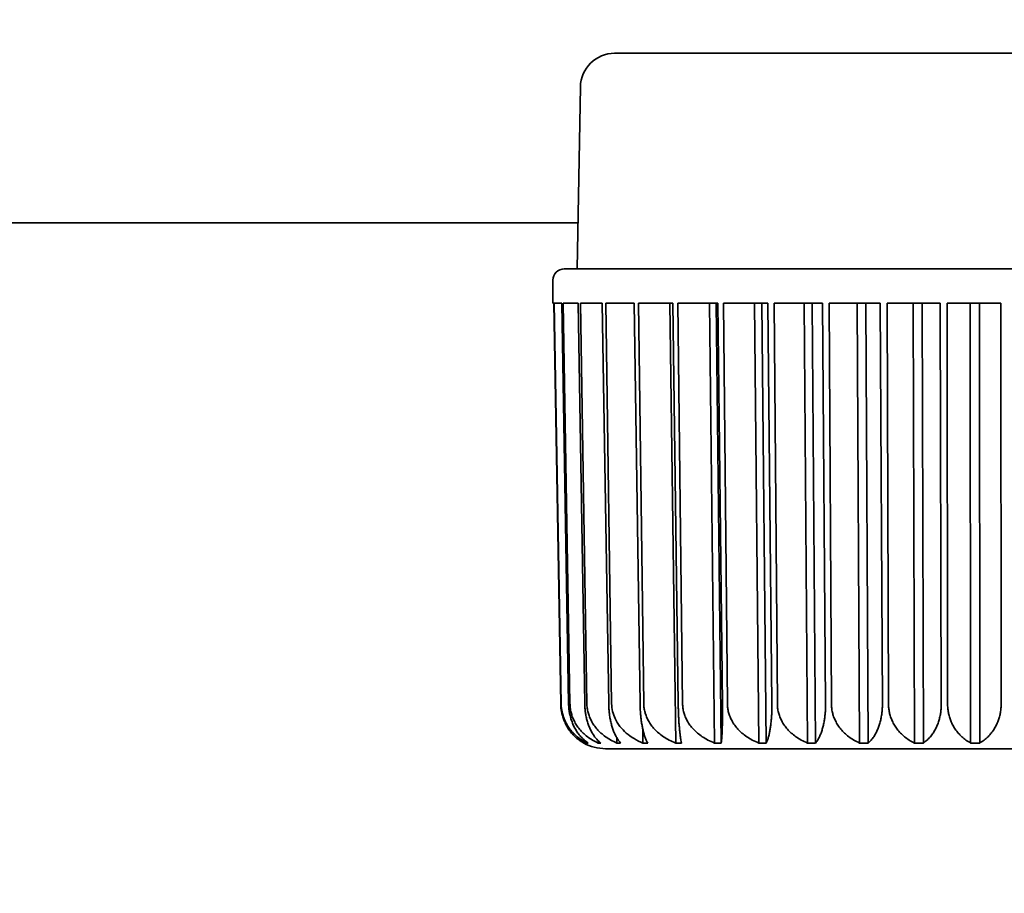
# Model space of a CAD drawing. Header units: millimetres. Extents: x 0 to 3360, y 0 to 2376.
# Tile 26 of 82: x 1755 to 1766, y 1598 to 1608. Entities that reach past the tile are written whole.
import ezdxf

# ---------------------------------------------------------------- set-up
doc = ezdxf.new("R2010")
doc.units = ezdxf.units.MM
doc.header["$LTSCALE"] = 8
doc.layers.add('Bemaßungen(ISO)', color=7, linetype='Continuous', lineweight=18)
doc.layers.add('Sichtbare Kanten(ISO)', color=7, linetype='Continuous', lineweight=35)
doc.styles.add('Aktuell-ISOGroßer Text', font='arial.ttf')
doc.dimstyles.new('X.XXXGroßer Text', dxfattribs={"dimscale": 8, "dimtxt": 3.048, "dimasz": 5, "dimexe": 3.175, "dimexo": 0.75, "dimgap": 0.762, "dimtad": 1, "dimdec": 1, "dimrnd": 1e-08, "dimzin": 12, "dimtxsty": 'Aktuell-ISOGroßer Text', "dimcen": 0.09, "dimdle": 10, "dimclrd": 256, "dimclre": 256, "dimclrt": 7, "dimadec": 0, "dimazin": 3, "dimtfac": 0.656168, "dimtdec": 1, "dimtmove": 0, "dimatfit": 3, "dimfxl": 0, "dimtolj": 1, "dimlwd": 25, "dimlwe": 25, "dimarcsym": 0})

# ---------------------------------------------------------------- blocks, each defined once
blk = doc.blocks.new('*D10')
at = {"layer": 'Bemaßungen(ISO)', "color": 250, "linetype": 'Continuous', "lineweight": 25, "true_color": 0x3f3f3f, "transparency": 16777216}
for p, q in [((1661.091, 1648.08), (1661.091, 1688.08)), ((1721.758, 1608.08), (1635.691, 1608.08)), ((1661.091, 1530.83), (1661.091, 1608.08)), ((1802.758, 1530.83), (1635.691, 1530.83)), ((1661.091, 1490.83), (1661.091, 1450.83))]:
    blk.add_line(p, q, dxfattribs=at)
at = {"layer": 'Bemaßungen(ISO)', "color": 250, "linetype": 'Continuous', "true_color": 0x3f3f3f, "transparency": 16777216}
for points in [[(1654.424, 1648.08), (1667.758, 1648.08), (1661.091, 1608.08)], [(1654.424, 1490.83), (1667.758, 1490.83), (1661.091, 1530.83)]]:
    blk.add_solid(points, dxfattribs=at)
at = {"layer": 'Defpoints', "color": 0, "linetype": 'Continuous', "transparency": 16777216}
for p in [(1661.091, 1608.08), (1727.758, 1608.08), (1808.758, 1530.83)]:
    blk.add_point(p, dxfattribs=at)
at = {"layer": 'Bemaßungen(ISO)', "color": 7, "linetype": 'Continuous', "lineweight": 25, "transparency": 16777216, "insert": (1625.687, 1537.886), "char_height": 24.384, "attachment_point": 1, "rotation": 90, "style": 'Aktuell-ISOGroßer Text'}
blk.add_mtext('\\A1;77,3', dxfattribs=at)

msp = doc.modelspace()

# ---------------------------------------------------------------- linework, layer by layer
at = {"layer": 'Sichtbare Kanten(ISO)'}
for p, q in [((1761.742, 1607.466), (1770.073, 1607.466)), ((1761.361, 1607.092), (1761.326, 1605.07)), ((1761.335, 1605.58), (1744.808, 1605.58)), ((1761.183, 1605.07), (1770.632, 1605.07)), ((1761.056, 1604.689), (1761.056, 1604.943)), ((1761.065, 1604.689), (1761.056, 1604.689)), ((1761.143, 1600.236), (1761.065, 1604.689)), ((1761.154, 1604.689), (1761.071, 1604.689)), ((1761.071, 1604.689), (1761.148, 1600.236)), ((1761.231, 1600.236), (1761.154, 1604.689)), ((1761.335, 1604.689), (1761.171, 1604.689)), ((1761.171, 1604.689), (1761.246, 1600.236)), ((1761.335, 1604.689), (1761.335, 1604.689)), ((1761.41, 1600.236), (1761.335, 1604.689)), ((1761.605, 1604.689), (1761.363, 1604.689)), ((1761.363, 1604.689), (1761.434, 1600.236)), ((1761.676, 1600.236), (1761.605, 1604.689)), ((1761.959, 1604.689), (1761.643, 1604.689)), ((1761.643, 1604.689), (1761.709, 1600.236)), ((1762.025, 1600.236), (1761.959, 1604.689)), ((1762.39, 1604.689), (1762.006, 1604.689)), ((1762.006, 1604.689), (1762.066, 1600.236)), ((1762.355, 1604.689), (1762.421, 1599.799)), ((1762.45, 1600.236), (1762.39, 1604.689)), ((1762.889, 1604.689), (1762.446, 1604.689)), ((1762.446, 1604.689), (1762.498, 1600.236)), ((1762.795, 1604.689), (1762.852, 1599.799)), ((1762.928, 1599.799), (1762.871, 1604.689)), ((1762.889, 1604.689), (1762.889, 1604.689)), ((1762.941, 1600.236), (1762.889, 1604.689)), ((1763.447, 1604.689), (1762.952, 1604.689)), ((1762.952, 1604.689), (1762.996, 1600.236)), ((1763.296, 1604.689), (1763.344, 1599.799)), ((1763.428, 1599.799), (1763.38, 1604.689)), ((1763.447, 1604.689), (1763.447, 1604.689)), ((1763.491, 1600.236), (1763.447, 1604.689)), ((1764.053, 1604.689), (1763.517, 1604.689)), ((1763.517, 1604.689), (1763.551, 1600.236)), ((1763.848, 1604.689), (1763.885, 1599.799)), ((1763.976, 1599.799), (1763.939, 1604.689)), ((1764.053, 1604.689), (1764.053, 1604.689)), ((1764.087, 1600.236), (1764.053, 1604.689)), ((1764.695, 1604.689), (1764.127, 1604.689)), ((1764.127, 1604.689), (1764.152, 1600.236)), ((1764.439, 1604.689), (1764.466, 1599.799)), ((1764.562, 1599.799), (1764.536, 1604.689)), ((1764.719, 1600.236), (1764.695, 1604.689)), ((1765.361, 1604.689), (1764.773, 1604.689)), ((1764.773, 1604.689), (1764.787, 1600.236)), ((1765.06, 1604.689), (1765.074, 1599.799)), ((1765.175, 1599.799), (1765.16, 1604.689)), ((1765.374, 1600.236), (1765.361, 1604.689)), ((1766.037, 1604.689), (1765.44, 1604.689)), ((1765.44, 1604.689), (1765.443, 1600.236)), ((1765.696, 1604.689), (1765.699, 1599.799)), ((1765.801, 1599.799), (1765.798, 1604.689)), ((1766.039, 1600.236), (1766.037, 1604.689)), ((1762.054, 1599.96), (1762.057, 1599.799)), ((1761.558, 1599.824), (1761.559, 1599.799)), ((1761.766, 1599.857), (1761.767, 1599.799)), ((1761.398, 1599.799), (1761.398, 1599.799)), ((1761.435, 1599.809), (1761.435, 1599.799)), ((1762.213, 1599.736), (1761.642, 1599.736)), ((1770.173, 1599.736), (1762.213, 1599.736))]:
    msp.add_line(p, q, dxfattribs=at)
for centre, radius, start, end in [((1761.742, 1607.085), 0.381, 90, 179), ((1761.183, 1604.943), 0.127, 90, 180), ((1761.642, 1600.244), 0.508, 241.3129, 269.998), ((1764.011, 1599.863), 0.127, 270, 270.0297)]:
    msp.add_arc(centre, radius, start, end, dxfattribs=at)
for points, knots in [([(1761.143, 1600.236), (1761.143, 1600.219), (1761.144, 1600.203), (1761.146, 1600.187), (1761.148, 1600.171), (1761.15, 1600.155), (1761.154, 1600.139), (1761.157, 1600.123), (1761.161, 1600.107), (1761.166, 1600.091), (1761.17, 1600.076), (1761.176, 1600.06), (1761.182, 1600.044), (1761.188, 1600.029), (1761.196, 1600.013), (1761.204, 1599.998), (1761.212, 1599.983), (1761.221, 1599.968), (1761.231, 1599.953), (1761.241, 1599.938), (1761.251, 1599.924), (1761.263, 1599.91), (1761.275, 1599.896), (1761.288, 1599.882), (1761.302, 1599.869), (1761.316, 1599.856), (1761.331, 1599.843), (1761.347, 1599.832), (1761.363, 1599.82), (1761.38, 1599.809), (1761.398, 1599.799)], [0, 0, 0, 0, 0.1, 0.1, 0.1, 0.2, 0.2, 0.2, 0.3, 0.3, 0.3, 0.4, 0.4, 0.4, 0.5, 0.5, 0.5, 0.6, 0.6, 0.6, 0.7, 0.7, 0.7, 0.8, 0.8, 0.8, 0.9, 0.9, 0.9, 1, 1, 1, 1]), ([(1761.148, 1600.236), (1761.148, 1600.219), (1761.149, 1600.203), (1761.151, 1600.187), (1761.153, 1600.171), (1761.156, 1600.155), (1761.16, 1600.139), (1761.163, 1600.123), (1761.168, 1600.107), (1761.173, 1600.091), (1761.178, 1600.076), (1761.184, 1600.06), (1761.192, 1600.044), (1761.199, 1600.029), (1761.207, 1600.013), (1761.216, 1599.998), (1761.225, 1599.983), (1761.235, 1599.968), (1761.246, 1599.953), (1761.257, 1599.938), (1761.269, 1599.924), (1761.283, 1599.91), (1761.296, 1599.896), (1761.311, 1599.882), (1761.326, 1599.869), (1761.342, 1599.856), (1761.359, 1599.843), (1761.377, 1599.832), (1761.395, 1599.82), (1761.414, 1599.809), (1761.435, 1599.799)], [0, 0, 0, 0, 0.1, 0.1, 0.1, 0.2, 0.2, 0.2, 0.3, 0.3, 0.3, 0.4, 0.4, 0.4, 0.5, 0.5, 0.5, 0.6, 0.6, 0.6, 0.7, 0.7, 0.7, 0.8, 0.8, 0.8, 0.9, 0.9, 0.9, 1, 1, 1, 1]), ([(1761.231, 1600.236), (1761.231, 1600.219), (1761.232, 1600.203), (1761.234, 1600.187), (1761.235, 1600.171), (1761.237, 1600.155), (1761.24, 1600.139), (1761.243, 1600.123), (1761.246, 1600.107), (1761.25, 1600.091), (1761.255, 1600.076), (1761.259, 1600.06), (1761.265, 1600.044), (1761.27, 1600.029), (1761.276, 1600.013), (1761.283, 1599.998), (1761.29, 1599.983), (1761.298, 1599.968), (1761.306, 1599.953), (1761.315, 1599.938), (1761.324, 1599.924), (1761.334, 1599.91), (1761.344, 1599.896), (1761.355, 1599.882), (1761.367, 1599.869), (1761.379, 1599.856), (1761.392, 1599.843), (1761.405, 1599.832), (1761.419, 1599.82), (1761.434, 1599.809), (1761.449, 1599.799)], [0, 0, 0, 0, 0.1, 0.1, 0.1, 0.2, 0.2, 0.2, 0.3, 0.3, 0.3, 0.4, 0.4, 0.4, 0.5, 0.5, 0.5, 0.6, 0.6, 0.6, 0.7, 0.7, 0.7, 0.8, 0.8, 0.8, 0.9, 0.9, 0.9, 1, 1, 1, 1]), ([(1761.246, 1600.236), (1761.246, 1600.219), (1761.247, 1600.203), (1761.249, 1600.187), (1761.251, 1600.171), (1761.254, 1600.155), (1761.258, 1600.139), (1761.262, 1600.123), (1761.267, 1600.107), (1761.272, 1600.091), (1761.278, 1600.076), (1761.285, 1600.06), (1761.293, 1600.044), (1761.301, 1600.029), (1761.309, 1600.013), (1761.319, 1599.998), (1761.329, 1599.983), (1761.34, 1599.968), (1761.352, 1599.953), (1761.365, 1599.938), (1761.378, 1599.924), (1761.392, 1599.91), (1761.407, 1599.896), (1761.423, 1599.882), (1761.44, 1599.869), (1761.457, 1599.856), (1761.476, 1599.843), (1761.495, 1599.832), (1761.515, 1599.82), (1761.536, 1599.809), (1761.559, 1599.799)], [0, 0, 0, 0, 0.1, 0.1, 0.1, 0.2, 0.2, 0.2, 0.3, 0.3, 0.3, 0.4, 0.4, 0.4, 0.5, 0.5, 0.5, 0.6, 0.6, 0.6, 0.7, 0.7, 0.7, 0.8, 0.8, 0.8, 0.9, 0.9, 0.9, 1, 1, 1, 1]), ([(1761.41, 1600.236), (1761.41, 1600.219), (1761.411, 1600.203), (1761.412, 1600.187), (1761.414, 1600.171), (1761.415, 1600.155), (1761.418, 1600.139), (1761.42, 1600.123), (1761.423, 1600.107), (1761.426, 1600.091), (1761.429, 1600.076), (1761.433, 1600.06), (1761.438, 1600.044), (1761.442, 1600.029), (1761.447, 1600.013), (1761.453, 1599.998), (1761.458, 1599.983), (1761.464, 1599.968), (1761.471, 1599.953), (1761.478, 1599.938), (1761.486, 1599.924), (1761.494, 1599.91), (1761.502, 1599.896), (1761.511, 1599.882), (1761.52, 1599.869), (1761.53, 1599.856), (1761.54, 1599.843), (1761.551, 1599.832), (1761.563, 1599.82), (1761.574, 1599.809), (1761.587, 1599.799)], [0, 0, 0, 0, 0.1, 0.1, 0.1, 0.2, 0.2, 0.2, 0.3, 0.3, 0.3, 0.4, 0.4, 0.4, 0.5, 0.5, 0.5, 0.6, 0.6, 0.6, 0.7, 0.7, 0.7, 0.8, 0.8, 0.8, 0.9, 0.9, 0.9, 1, 1, 1, 1]), ([(1761.434, 1600.236), (1761.434, 1600.219), (1761.435, 1600.203), (1761.437, 1600.187), (1761.44, 1600.171), (1761.443, 1600.155), (1761.447, 1600.139), (1761.451, 1600.123), (1761.456, 1600.107), (1761.462, 1600.091), (1761.468, 1600.076), (1761.476, 1600.06), (1761.484, 1600.044), (1761.492, 1600.029), (1761.502, 1600.013), (1761.512, 1599.998), (1761.523, 1599.983), (1761.534, 1599.968), (1761.547, 1599.953), (1761.56, 1599.938), (1761.574, 1599.924), (1761.59, 1599.91), (1761.606, 1599.896), (1761.622, 1599.882), (1761.641, 1599.869), (1761.659, 1599.856), (1761.679, 1599.843), (1761.7, 1599.832), (1761.721, 1599.82), (1761.743, 1599.809), (1761.767, 1599.799)], [0, 0, 0, 0, 0.1, 0.1, 0.1, 0.2, 0.2, 0.2, 0.3, 0.3, 0.3, 0.4, 0.4, 0.4, 0.5, 0.5, 0.5, 0.6, 0.6, 0.6, 0.7, 0.7, 0.7, 0.8, 0.8, 0.8, 0.9, 0.9, 0.9, 1, 1, 1, 1]), ([(1761.676, 1600.236), (1761.677, 1600.219), (1761.677, 1600.203), (1761.678, 1600.187), (1761.679, 1600.171), (1761.681, 1600.155), (1761.682, 1600.139), (1761.684, 1600.123), (1761.686, 1600.107), (1761.689, 1600.091), (1761.691, 1600.076), (1761.694, 1600.06), (1761.697, 1600.044), (1761.701, 1600.029), (1761.705, 1600.013), (1761.709, 1599.998), (1761.713, 1599.983), (1761.718, 1599.968), (1761.723, 1599.953), (1761.728, 1599.938), (1761.733, 1599.924), (1761.74, 1599.91), (1761.746, 1599.896), (1761.752, 1599.882), (1761.759, 1599.869), (1761.767, 1599.856), (1761.774, 1599.843), (1761.782, 1599.832), (1761.791, 1599.82), (1761.799, 1599.809), (1761.809, 1599.799)], [0, 0, 0, 0, 0.1, 0.1, 0.1, 0.2, 0.2, 0.2, 0.3, 0.3, 0.3, 0.4, 0.4, 0.4, 0.5, 0.5, 0.5, 0.6, 0.6, 0.6, 0.7, 0.7, 0.7, 0.8, 0.8, 0.8, 0.9, 0.9, 0.9, 1, 1, 1, 1]), ([(1761.709, 1600.236), (1761.71, 1600.181), (1761.725, 1600.119), (1761.775, 1600.012), (1761.823, 1599.952), (1761.923, 1599.865), (1761.991, 1599.825), (1762.057, 1599.799)], [-0.38125307, -0.38125307, -0.38125307, -0.38125307, -0.36521471, -0.36521471, -0.34563717, -0.34563717, -0.32501492, -0.32501492, -0.32501492, -0.32501492]), ([(1762.025, 1600.236), (1762.025, 1600.219), (1762.026, 1600.203), (1762.027, 1600.187), (1762.027, 1600.171), (1762.028, 1600.155), (1762.029, 1600.139), (1762.031, 1600.123), (1762.032, 1600.107), (1762.034, 1600.091), (1762.035, 1600.076), (1762.037, 1600.06), (1762.039, 1600.044), (1762.041, 1600.029), (1762.044, 1600.013), (1762.047, 1599.998), (1762.049, 1599.983), (1762.052, 1599.968), (1762.056, 1599.953), (1762.059, 1599.938), (1762.062, 1599.924), (1762.066, 1599.91), (1762.07, 1599.896), (1762.074, 1599.882), (1762.079, 1599.869), (1762.084, 1599.856), (1762.088, 1599.843), (1762.094, 1599.832), (1762.099, 1599.82), (1762.104, 1599.809), (1762.11, 1599.799)], [0, 0, 0, 0, 0.1, 0.1, 0.1, 0.2, 0.2, 0.2, 0.3, 0.3, 0.3, 0.4, 0.4, 0.4, 0.5, 0.5, 0.5, 0.6, 0.6, 0.6, 0.7, 0.7, 0.7, 0.8, 0.8, 0.8, 0.9, 0.9, 0.9, 1, 1, 1, 1]), ([(1762.066, 1600.236), (1762.066, 1600.219), (1762.068, 1600.203), (1762.07, 1600.187), (1762.072, 1600.171), (1762.075, 1600.155), (1762.08, 1600.139), (1762.084, 1600.123), (1762.09, 1600.107), (1762.096, 1600.091), (1762.103, 1600.076), (1762.11, 1600.06), (1762.119, 1600.044), (1762.128, 1600.029), (1762.138, 1600.013), (1762.149, 1599.998), (1762.16, 1599.983), (1762.172, 1599.968), (1762.186, 1599.953), (1762.2, 1599.938), (1762.215, 1599.924), (1762.232, 1599.91), (1762.248, 1599.896), (1762.266, 1599.882), (1762.286, 1599.869), (1762.305, 1599.856), (1762.326, 1599.843), (1762.348, 1599.832), (1762.371, 1599.82), (1762.395, 1599.809), (1762.421, 1599.799)], [0, 0, 0, 0, 0.1, 0.1, 0.1, 0.2, 0.2, 0.2, 0.3, 0.3, 0.3, 0.4, 0.4, 0.4, 0.5, 0.5, 0.5, 0.6, 0.6, 0.6, 0.7, 0.7, 0.7, 0.8, 0.8, 0.8, 0.9, 0.9, 0.9, 1, 1, 1, 1]), ([(1762.45, 1600.236), (1762.45, 1600.219), (1762.45, 1600.203), (1762.45, 1600.187), (1762.451, 1600.171), (1762.451, 1600.155), (1762.452, 1600.139), (1762.452, 1600.123), (1762.453, 1600.107), (1762.454, 1600.091), (1762.455, 1600.076), (1762.456, 1600.06), (1762.456, 1600.044), (1762.457, 1600.029), (1762.458, 1600.013), (1762.46, 1599.998), (1762.461, 1599.983), (1762.462, 1599.968), (1762.463, 1599.953), (1762.465, 1599.938), (1762.466, 1599.924), (1762.468, 1599.91), (1762.47, 1599.896), (1762.471, 1599.882), (1762.473, 1599.869), (1762.475, 1599.856), (1762.477, 1599.843), (1762.479, 1599.832), (1762.481, 1599.82), (1762.483, 1599.809), (1762.486, 1599.799)], [0, 0, 0, 0, 0.1, 0.1, 0.1, 0.2, 0.2, 0.2, 0.3, 0.3, 0.3, 0.4, 0.4, 0.4, 0.5, 0.5, 0.5, 0.6, 0.6, 0.6, 0.7, 0.7, 0.7, 0.8, 0.8, 0.8, 0.9, 0.9, 0.9, 1, 1, 1, 1]), ([(1762.498, 1600.236), (1762.498, 1600.219), (1762.499, 1600.203), (1762.502, 1600.187), (1762.504, 1600.171), (1762.507, 1600.155), (1762.511, 1600.139), (1762.516, 1600.123), (1762.521, 1600.107), (1762.528, 1600.091), (1762.534, 1600.076), (1762.542, 1600.06), (1762.55, 1600.044), (1762.559, 1600.029), (1762.569, 1600.013), (1762.58, 1599.998), (1762.592, 1599.983), (1762.604, 1599.968), (1762.618, 1599.953), (1762.632, 1599.938), (1762.647, 1599.924), (1762.663, 1599.91), (1762.68, 1599.896), (1762.698, 1599.882), (1762.717, 1599.869), (1762.737, 1599.856), (1762.758, 1599.843), (1762.78, 1599.832), (1762.803, 1599.82), (1762.827, 1599.809), (1762.852, 1599.799)], [0, 0, 0, 0, 0.1, 0.1, 0.1, 0.2, 0.2, 0.2, 0.3, 0.3, 0.3, 0.4, 0.4, 0.4, 0.5, 0.5, 0.5, 0.6, 0.6, 0.6, 0.7, 0.7, 0.7, 0.8, 0.8, 0.8, 0.9, 0.9, 0.9, 1, 1, 1, 1]), ([(1762.941, 1600.236), (1762.941, 1600.219), (1762.942, 1600.203), (1762.942, 1600.187), (1762.942, 1600.171), (1762.942, 1600.155), (1762.942, 1600.139), (1762.942, 1600.123), (1762.942, 1600.107), (1762.941, 1600.091), (1762.941, 1600.076), (1762.941, 1600.06), (1762.941, 1600.044), (1762.941, 1600.029), (1762.94, 1600.013), (1762.94, 1599.998), (1762.939, 1599.983), (1762.939, 1599.968), (1762.938, 1599.953), (1762.938, 1599.938), (1762.937, 1599.924), (1762.937, 1599.91), (1762.936, 1599.896), (1762.935, 1599.882), (1762.934, 1599.869), (1762.933, 1599.856), (1762.932, 1599.843), (1762.931, 1599.832), (1762.93, 1599.82), (1762.929, 1599.809), (1762.928, 1599.799)], [0, 0, 0, 0, 0.1, 0.1, 0.1, 0.2, 0.2, 0.2, 0.3, 0.3, 0.3, 0.4, 0.4, 0.4, 0.5, 0.5, 0.5, 0.6, 0.6, 0.6, 0.7, 0.7, 0.7, 0.8, 0.8, 0.8, 0.9, 0.9, 0.9, 1, 1, 1, 1]), ([(1762.996, 1600.236), (1762.996, 1600.219), (1762.997, 1600.203), (1763, 1600.187), (1763.002, 1600.171), (1763.005, 1600.155), (1763.009, 1600.139), (1763.013, 1600.123), (1763.019, 1600.107), (1763.025, 1600.091), (1763.031, 1600.076), (1763.039, 1600.06), (1763.047, 1600.044), (1763.056, 1600.029), (1763.066, 1600.013), (1763.077, 1599.998), (1763.088, 1599.983), (1763.1, 1599.968), (1763.113, 1599.953), (1763.127, 1599.938), (1763.142, 1599.924), (1763.158, 1599.91), (1763.174, 1599.896), (1763.192, 1599.882), (1763.211, 1599.869), (1763.23, 1599.856), (1763.251, 1599.843), (1763.273, 1599.832), (1763.295, 1599.82), (1763.319, 1599.809), (1763.344, 1599.799)], [0, 0, 0, 0, 0.1, 0.1, 0.1, 0.2, 0.2, 0.2, 0.3, 0.3, 0.3, 0.4, 0.4, 0.4, 0.5, 0.5, 0.5, 0.6, 0.6, 0.6, 0.7, 0.7, 0.7, 0.8, 0.8, 0.8, 0.9, 0.9, 0.9, 1, 1, 1, 1]), ([(1763.491, 1600.236), (1763.491, 1600.219), (1763.491, 1600.203), (1763.49, 1600.187), (1763.49, 1600.171), (1763.49, 1600.155), (1763.489, 1600.139), (1763.489, 1600.123), (1763.488, 1600.107), (1763.487, 1600.091), (1763.486, 1600.076), (1763.484, 1600.06), (1763.483, 1600.044), (1763.481, 1600.029), (1763.48, 1600.013), (1763.478, 1599.998), (1763.476, 1599.983), (1763.474, 1599.968), (1763.471, 1599.953), (1763.469, 1599.938), (1763.466, 1599.924), (1763.463, 1599.91), (1763.46, 1599.896), (1763.457, 1599.882), (1763.453, 1599.869), (1763.45, 1599.856), (1763.446, 1599.843), (1763.441, 1599.832), (1763.437, 1599.82), (1763.433, 1599.809), (1763.428, 1599.799)], [0, 0, 0, 0, 0.1, 0.1, 0.1, 0.2, 0.2, 0.2, 0.3, 0.3, 0.3, 0.4, 0.4, 0.4, 0.5, 0.5, 0.5, 0.6, 0.6, 0.6, 0.7, 0.7, 0.7, 0.8, 0.8, 0.8, 0.9, 0.9, 0.9, 1, 1, 1, 1]), ([(1763.551, 1600.236), (1763.551, 1600.219), (1763.552, 1600.203), (1763.554, 1600.187), (1763.556, 1600.171), (1763.559, 1600.155), (1763.563, 1600.139), (1763.567, 1600.123), (1763.572, 1600.107), (1763.579, 1600.091), (1763.585, 1600.076), (1763.592, 1600.06), (1763.6, 1600.044), (1763.608, 1600.029), (1763.618, 1600.013), (1763.628, 1599.998), (1763.639, 1599.983), (1763.65, 1599.968), (1763.663, 1599.953), (1763.676, 1599.938), (1763.691, 1599.924), (1763.706, 1599.91), (1763.722, 1599.896), (1763.739, 1599.882), (1763.757, 1599.869), (1763.776, 1599.856), (1763.796, 1599.843), (1763.817, 1599.832), (1763.838, 1599.82), (1763.861, 1599.809), (1763.885, 1599.799)], [0, 0, 0, 0, 0.1, 0.1, 0.1, 0.2, 0.2, 0.2, 0.3, 0.3, 0.3, 0.4, 0.4, 0.4, 0.5, 0.5, 0.5, 0.6, 0.6, 0.6, 0.7, 0.7, 0.7, 0.8, 0.8, 0.8, 0.9, 0.9, 0.9, 1, 1, 1, 1]), ([(1764.087, 1600.236), (1764.087, 1600.219), (1764.087, 1600.203), (1764.086, 1600.187), (1764.086, 1600.171), (1764.085, 1600.155), (1764.084, 1600.139), (1764.083, 1600.123), (1764.081, 1600.107), (1764.079, 1600.091), (1764.077, 1600.076), (1764.075, 1600.06), (1764.072, 1600.044), (1764.069, 1600.029), (1764.066, 1600.013), (1764.063, 1599.998), (1764.059, 1599.983), (1764.056, 1599.968), (1764.051, 1599.953), (1764.047, 1599.938), (1764.042, 1599.924), (1764.037, 1599.91), (1764.032, 1599.896), (1764.026, 1599.882), (1764.02, 1599.869), (1764.014, 1599.856), (1764.007, 1599.843), (1764, 1599.832), (1763.992, 1599.82), (1763.985, 1599.809), (1763.976, 1599.799)], [0, 0, 0, 0, 0.1, 0.1, 0.1, 0.2, 0.2, 0.2, 0.3, 0.3, 0.3, 0.4, 0.4, 0.4, 0.5, 0.5, 0.5, 0.6, 0.6, 0.6, 0.7, 0.7, 0.7, 0.8, 0.8, 0.8, 0.9, 0.9, 0.9, 1, 1, 1, 1]), ([(1764.152, 1600.236), (1764.152, 1600.219), (1764.153, 1600.203), (1764.155, 1600.187), (1764.157, 1600.171), (1764.159, 1600.155), (1764.163, 1600.139), (1764.167, 1600.123), (1764.172, 1600.107), (1764.177, 1600.091), (1764.183, 1600.076), (1764.19, 1600.06), (1764.198, 1600.044), (1764.205, 1600.029), (1764.214, 1600.013), (1764.224, 1599.998), (1764.234, 1599.983), (1764.245, 1599.968), (1764.257, 1599.953), (1764.269, 1599.938), (1764.283, 1599.924), (1764.297, 1599.91), (1764.312, 1599.896), (1764.328, 1599.882), (1764.345, 1599.869), (1764.363, 1599.856), (1764.381, 1599.843), (1764.401, 1599.832), (1764.421, 1599.82), (1764.443, 1599.809), (1764.466, 1599.799)], [0, 0, 0, 0, 0.1, 0.1, 0.1, 0.2, 0.2, 0.2, 0.3, 0.3, 0.3, 0.4, 0.4, 0.4, 0.5, 0.5, 0.5, 0.6, 0.6, 0.6, 0.7, 0.7, 0.7, 0.8, 0.8, 0.8, 0.9, 0.9, 0.9, 1, 1, 1, 1]), ([(1764.719, 1600.236), (1764.719, 1600.219), (1764.719, 1600.203), (1764.718, 1600.187), (1764.717, 1600.171), (1764.716, 1600.155), (1764.714, 1600.139), (1764.712, 1600.123), (1764.71, 1600.107), (1764.707, 1600.091), (1764.704, 1600.076), (1764.701, 1600.06), (1764.697, 1600.044), (1764.693, 1600.029), (1764.689, 1600.013), (1764.684, 1599.998), (1764.679, 1599.983), (1764.674, 1599.968), (1764.667, 1599.953), (1764.661, 1599.938), (1764.655, 1599.924), (1764.647, 1599.91), (1764.64, 1599.896), (1764.632, 1599.882), (1764.623, 1599.869), (1764.614, 1599.856), (1764.605, 1599.843), (1764.595, 1599.832), (1764.585, 1599.82), (1764.574, 1599.809), (1764.562, 1599.799)], [0, 0, 0, 0, 0.1, 0.1, 0.1, 0.2, 0.2, 0.2, 0.3, 0.3, 0.3, 0.4, 0.4, 0.4, 0.5, 0.5, 0.5, 0.6, 0.6, 0.6, 0.7, 0.7, 0.7, 0.8, 0.8, 0.8, 0.9, 0.9, 0.9, 1, 1, 1, 1]), ([(1764.787, 1600.236), (1764.787, 1600.219), (1764.787, 1600.203), (1764.789, 1600.187), (1764.791, 1600.171), (1764.794, 1600.155), (1764.797, 1600.139), (1764.8, 1600.123), (1764.805, 1600.107), (1764.81, 1600.091), (1764.815, 1600.076), (1764.821, 1600.06), (1764.828, 1600.044), (1764.835, 1600.029), (1764.844, 1600.013), (1764.853, 1599.998), (1764.862, 1599.983), (1764.872, 1599.968), (1764.883, 1599.953), (1764.894, 1599.938), (1764.906, 1599.924), (1764.92, 1599.91), (1764.933, 1599.896), (1764.948, 1599.882), (1764.964, 1599.869), (1764.98, 1599.856), (1764.997, 1599.843), (1765.015, 1599.832), (1765.034, 1599.82), (1765.053, 1599.809), (1765.074, 1599.799)], [0, 0, 0, 0, 0.1, 0.1, 0.1, 0.2, 0.2, 0.2, 0.3, 0.3, 0.3, 0.4, 0.4, 0.4, 0.5, 0.5, 0.5, 0.6, 0.6, 0.6, 0.7, 0.7, 0.7, 0.8, 0.8, 0.8, 0.9, 0.9, 0.9, 1, 1, 1, 1]), ([(1765.374, 1600.236), (1765.374, 1600.219), (1765.373, 1600.203), (1765.372, 1600.187), (1765.371, 1600.171), (1765.369, 1600.155), (1765.367, 1600.139), (1765.365, 1600.123), (1765.362, 1600.107), (1765.358, 1600.091), (1765.355, 1600.076), (1765.35, 1600.06), (1765.346, 1600.044), (1765.341, 1600.029), (1765.335, 1600.013), (1765.329, 1599.998), (1765.323, 1599.983), (1765.316, 1599.968), (1765.308, 1599.953), (1765.3, 1599.938), (1765.292, 1599.924), (1765.282, 1599.91), (1765.273, 1599.896), (1765.263, 1599.882), (1765.252, 1599.869), (1765.24, 1599.856), (1765.229, 1599.843), (1765.216, 1599.832), (1765.203, 1599.82), (1765.189, 1599.809), (1765.175, 1599.799)], [0, 0, 0, 0, 0.1, 0.1, 0.1, 0.2, 0.2, 0.2, 0.3, 0.3, 0.3, 0.4, 0.4, 0.4, 0.5, 0.5, 0.5, 0.6, 0.6, 0.6, 0.7, 0.7, 0.7, 0.8, 0.8, 0.8, 0.9, 0.9, 0.9, 1, 1, 1, 1]), ([(1765.443, 1600.236), (1765.443, 1600.219), (1765.444, 1600.203), (1765.446, 1600.187), (1765.447, 1600.171), (1765.449, 1600.155), (1765.452, 1600.139), (1765.455, 1600.123), (1765.459, 1600.107), (1765.464, 1600.091), (1765.468, 1600.076), (1765.474, 1600.06), (1765.48, 1600.044), (1765.486, 1600.029), (1765.494, 1600.013), (1765.502, 1599.998), (1765.51, 1599.983), (1765.519, 1599.968), (1765.529, 1599.953), (1765.539, 1599.938), (1765.55, 1599.924), (1765.562, 1599.91), (1765.574, 1599.896), (1765.587, 1599.882), (1765.601, 1599.869), (1765.615, 1599.856), (1765.63, 1599.843), (1765.647, 1599.832), (1765.663, 1599.82), (1765.681, 1599.809), (1765.699, 1599.799)], [0, 0, 0, 0, 0.1, 0.1, 0.1, 0.2, 0.2, 0.2, 0.3, 0.3, 0.3, 0.4, 0.4, 0.4, 0.5, 0.5, 0.5, 0.6, 0.6, 0.6, 0.7, 0.7, 0.7, 0.8, 0.8, 0.8, 0.9, 0.9, 0.9, 1, 1, 1, 1]), ([(1766.039, 1600.236), (1766.039, 1600.219), (1766.039, 1600.203), (1766.037, 1600.187), (1766.036, 1600.171), (1766.034, 1600.155), (1766.031, 1600.139), (1766.028, 1600.123), (1766.025, 1600.107), (1766.02, 1600.091), (1766.016, 1600.076), (1766.011, 1600.06), (1766.005, 1600.044), (1765.999, 1600.029), (1765.993, 1600.013), (1765.985, 1599.998), (1765.978, 1599.983), (1765.969, 1599.968), (1765.96, 1599.953), (1765.951, 1599.938), (1765.94, 1599.924), (1765.929, 1599.91), (1765.918, 1599.896), (1765.906, 1599.882), (1765.893, 1599.869), (1765.879, 1599.856), (1765.865, 1599.843), (1765.85, 1599.832), (1765.835, 1599.82), (1765.818, 1599.809), (1765.801, 1599.799)], [0, 0, 0, 0, 0.1, 0.1, 0.1, 0.2, 0.2, 0.2, 0.3, 0.3, 0.3, 0.4, 0.4, 0.4, 0.5, 0.5, 0.5, 0.6, 0.6, 0.6, 0.7, 0.7, 0.7, 0.8, 0.8, 0.8, 0.9, 0.9, 0.9, 1, 1, 1, 1])]:
    msp.add_open_spline(points, degree=3, knots=knots, dxfattribs=at)
for points in [[(1761.398, 1599.799), (1761.398, 1599.799), (1761.398, 1599.799), (1761.398, 1599.799)], [(1761.435, 1599.799), (1761.439, 1599.799), (1761.444, 1599.799), (1761.449, 1599.799)], [(1761.559, 1599.799), (1761.568, 1599.799), (1761.577, 1599.799), (1761.587, 1599.799)], [(1761.767, 1599.799), (1761.781, 1599.799), (1761.795, 1599.799), (1761.809, 1599.799)], [(1762.057, 1599.799), (1762.074, 1599.799), (1762.092, 1599.799), (1762.11, 1599.799)], [(1762.421, 1599.799), (1762.442, 1599.799), (1762.464, 1599.799), (1762.486, 1599.799)], [(1762.852, 1599.799), (1762.877, 1599.799), (1762.903, 1599.799), (1762.928, 1599.799)], [(1763.344, 1599.799), (1763.372, 1599.799), (1763.4, 1599.799), (1763.428, 1599.799)], [(1763.885, 1599.799), (1763.915, 1599.799), (1763.946, 1599.799), (1763.976, 1599.799)], [(1764.466, 1599.799), (1764.498, 1599.799), (1764.53, 1599.799), (1764.562, 1599.799)], [(1765.074, 1599.799), (1765.108, 1599.799), (1765.141, 1599.799), (1765.175, 1599.799)], [(1765.699, 1599.799), (1765.733, 1599.799), (1765.767, 1599.799), (1765.801, 1599.799)]]:
    msp.add_open_spline(points, degree=3, dxfattribs=at)

# ---------------------------------------------------------------- dimensions: what is measured, and where the dimension line sits
at = {"layer": 'Bemaßungen(ISO)', "color": 250, "linetype": 'Continuous', "lineweight": 25, "true_color": 0x3f3f3f}
dim = msp.add_linear_dim(base=(1661.090867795, 1608.080417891), p1=(1808.757534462, 1530.830417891), p2=(1727.757534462, 1608.080417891), angle=270, dimstyle='X.XXXGroßer Text', override={"dimdec": 1, "dimtp": 0, "dimtm": 0, "dimtdec": 1, "dimtofl": 1, "dimatfit": 1}, dxfattribs=at)
dim.commit()
dim.dimension.update_dxf_attribs({"geometry": '*D10', "text_midpoint": (1661.090867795, 1569.455417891), "dimtype": 160})

doc.saveas('drawing.dxf')
